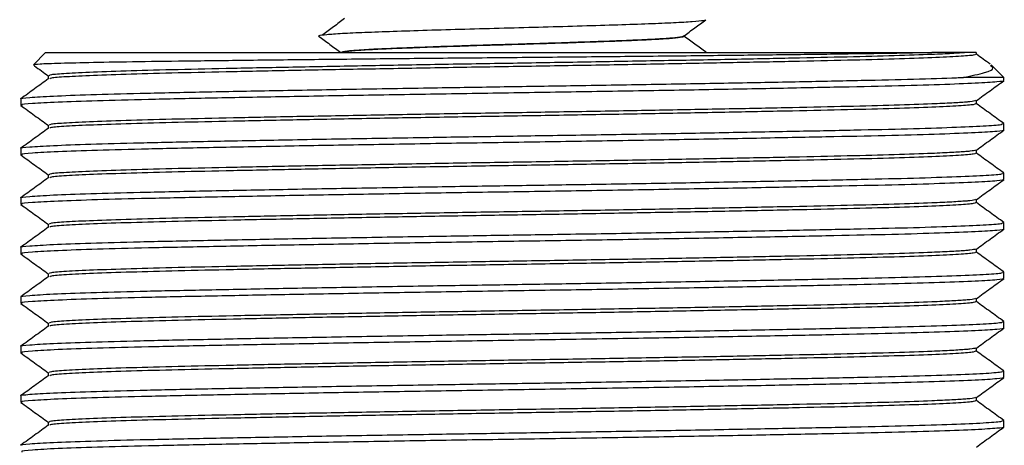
# Model space of a CAD drawing. Header units: millimetres. Extents: x 3 to 429, y 3 to 277.
# Tile 6 of 27: x 64 to 94, y 228 to 241. Entities that reach past the tile are written whole.
import ezdxf

# ---------------------------------------------------------------- set-up
doc = ezdxf.new("R2010")
doc.units = ezdxf.units.MM

msp = doc.modelspace()

# ---------------------------------------------------------------- linework, layer by layer
at = {"color": 7, "linetype": 'Continuous', "lineweight": 25}
for p, q in [((83.792, 240.633), (83.792, 240.641)), ((64.442, 240.133), (64.073, 239.764)), ((64.442, 240.133), (91.309, 240.133)), ((92.661, 240.083), (92.661, 240.133)), ((93.492, 239.383), (93.11, 239.765)), ((64.523, 239.433), (64.523, 239.336)), ((93.492, 239.383), (92.269, 239.383)), ((93.492, 239.286), (93.492, 239.383)), ((63.692, 238.731), (63.692, 238.536)), ((93.492, 237.786), (93.492, 237.981)), ((63.692, 237.231), (63.692, 237.036)), ((93.492, 236.286), (93.492, 236.481)), ((63.692, 235.731), (63.692, 235.536)), ((93.492, 234.786), (93.492, 234.981)), ((63.692, 234.231), (63.692, 234.036)), ((93.492, 233.286), (93.492, 233.481)), ((63.692, 232.731), (63.692, 232.536)), ((93.492, 231.786), (93.492, 231.981)), ((63.692, 231.231), (63.692, 231.036)), ((93.492, 230.286), (93.492, 230.481)), ((63.692, 229.731), (63.692, 229.536)), ((93.492, 228.786), (93.492, 228.981))]:
    msp.add_line(p, q, dxfattribs=at)
for points, knots in [([(73.507, 241.166), (73.397, 241.084), (73.176, 240.919), (72.955, 240.754), (72.845, 240.671)], [0, 0, 0, 0, 0.499998, 1, 1, 1, 1]), ([(72.749, 240.633), (72.738, 240.639), (72.708, 240.656), (72.935, 240.685), (73.399, 240.719), (74.09, 240.751), (74.965, 240.782), (75.995, 240.816), (77.14, 240.85), (78.339, 240.882), (79.547, 240.913), (80.721, 240.947), (81.806, 240.981), (82.749, 241.012), (83.52, 241.044), (84.083, 241.078), (84.386, 241.107), (84.435, 241.124), (84.454, 241.131)], [0, 0, 0, 0, 0.039497, 0.105328, 0.171836, 0.237603, 0.302255, 0.36831, 0.434789, 0.500279, 0.565071, 0.631305, 0.69771, 0.76288, 0.827937, 0.894306, 0.960591, 1, 1, 1, 1]), ([(83.784, 240.635), (83.896, 240.717), (84.122, 240.883), (84.347, 241.048), (84.46, 241.131)], [0, 0, 0, 0, 0.499972, 1, 1, 1, 1]), ([(72.721, 240.633), (72.833, 240.55), (73.059, 240.385), (73.284, 240.22), (73.396, 240.137)], [0, 0, 0, 0, 0.5000144, 1, 1, 1, 1]), ([(73.392, 240.133), (73.413, 240.144), (73.455, 240.165), (73.794, 240.199), (74.321, 240.233), (75.028, 240.264), (75.883, 240.296), (76.859, 240.33), (77.905, 240.363), (78.976, 240.394), (80.032, 240.427), (81.035, 240.461), (81.928, 240.494), (82.678, 240.525), (83.265, 240.558), (83.638, 240.592), (83.806, 240.617), (83.777, 240.63), (83.77, 240.633)], [0, 0, 0, 0, 0.064834, 0.130938, 0.196915, 0.261465, 0.326625, 0.39281, 0.458615, 0.523005, 0.588448, 0.65467, 0.720259, 0.784612, 0.850297, 0.916509, 0.981839, 1, 1, 1, 1]), ([(73.413, 240.137), (73.421, 240.15), (73.438, 240.178), (73.925, 240.219), (74.606, 240.256), (75.382, 240.287), (76.293, 240.321), (77.307, 240.355), (78.368, 240.387), (79.437, 240.418), (80.476, 240.452), (81.437, 240.486), (82.271, 240.517), (82.955, 240.549), (83.449, 240.583), (83.727, 240.612), (83.75, 240.629), (83.758, 240.635)], [0, 0, 0, 0, 0.081734, 0.173248, 0.239064, 0.303762, 0.369864, 0.436392, 0.501929, 0.566767, 0.63305, 0.699503, 0.76472, 0.829823, 0.896241, 0.962574, 1, 1, 1, 1]), ([(84.463, 240.144), (84.351, 240.226), (84.127, 240.39), (83.903, 240.555), (83.792, 240.636)], [0, 0, 0, 0, 0.503029, 1, 1, 1, 1]), ([(91.309, 240.133), (90.923, 240.125), (90.166, 240.109), (88.592, 240.087), (86.777, 240.064), (84.701, 240.04), (82.467, 240.016), (80.094, 239.993), (77.693, 239.971), (75.291, 239.948), (72.993, 239.924), (70.824, 239.9), (68.886, 239.877), (67.203, 239.855), (65.846, 239.831), (64.841, 239.807), (64.203, 239.784), (64.117, 239.769), (64.075, 239.762)], [0, 0, 0, 0, 0.063264, 0.124323, 0.187142, 0.248408, 0.311436, 0.372929, 0.436204, 0.497781, 0.561121, 0.623083, 0.686842, 0.748803, 0.812536, 0.874897, 0.939063, 1, 1, 1, 1]), ([(92.343, 240.133), (92.212, 240.124), (91.949, 240.106), (91.247, 240.073), (90.223, 240.038), (88.792, 240.001), (87.105, 239.964), (85.185, 239.925), (83.078, 239.885), (80.865, 239.846), (78.613, 239.809), (76.36, 239.772), (74.146, 239.732), (72.036, 239.693), (70.113, 239.653), (68.42, 239.617), (66.986, 239.579), (65.837, 239.54), (65.03, 239.5), (64.579, 239.464), (64.562, 239.443), (64.555, 239.434)], [0, 0, 0, 0, 0.039106, 0.078357, 0.133817, 0.188337, 0.242524, 0.297802, 0.353497, 0.408878, 0.463236, 0.517568, 0.572936, 0.628633, 0.683924, 0.738131, 0.792627, 0.848076, 0.903762, 0.958953, 1, 1, 1, 1]), ([(92.628, 240.083), (92.622, 240.074), (92.609, 240.053), (92.165, 240.017), (91.366, 239.977), (90.222, 239.938), (88.793, 239.901), (87.105, 239.864), (85.185, 239.825), (83.078, 239.785), (80.865, 239.746), (78.613, 239.709), (76.36, 239.672), (74.146, 239.632), (72.036, 239.593), (70.113, 239.553), (68.42, 239.517), (66.986, 239.479), (65.836, 239.44), (65.032, 239.4), (64.594, 239.366), (64.575, 239.346), (64.568, 239.339)], [0, 0, 0, 0, 0.038023, 0.089797, 0.142049, 0.194089, 0.245249, 0.296096, 0.347966, 0.400229, 0.452196, 0.503203, 0.554186, 0.606141, 0.658405, 0.710288, 0.761153, 0.81229, 0.864321, 0.916574, 0.968364, 1, 1, 1, 1]), ([(92.343, 240.133), (92.235, 240.133), (92.095, 240.133), (91.75, 240.133), (91.544, 240.133), (91.309, 240.133)], [0, 0, 0, 0, 0.5, 0.5, 1, 1, 1, 1]), ([(92.655, 240.133), (92.656, 240.133), (92.66, 240.133), (92.615, 240.133), (92.521, 240.133), (92.406, 240.133), (92.343, 240.133)], [0, 0, 0, 0, 0.137271, 0.403299, 0.669327, 1, 1, 1, 1]), ([(93.081, 239.781), (93.079, 239.783), (92.938, 239.885), (92.798, 239.986), (92.661, 240.086)], [0, 0, 0, 0, 0.019801, 1, 1, 1, 1]), ([(64.084, 239.749), (64.093, 239.743), (64.239, 239.636), (64.386, 239.53), (64.523, 239.431)], [0, 0, 0, 0, 0.06161, 1, 1, 1, 1]), ([(92.269, 239.383), (92.505, 239.432), (92.978, 239.529), (93.22, 239.648), (93.117, 239.716), (93.084, 239.738)], [0, 0, 0, 0, 0.404092, 0.8081839, 1, 1, 1, 1]), ([(63.717, 238.731), (63.709, 238.733), (63.641, 238.747), (63.927, 238.776), (64.607, 238.818), (65.75, 238.861), (67.25, 238.902), (69.077, 238.94), (71.188, 238.982), (73.539, 239.024), (75.914, 239.064), (78.207, 239.1), (80.481, 239.135), (82.83, 239.174), (85.177, 239.215), (87.325, 239.256), (89.216, 239.294), (90.828, 239.333), (91.776, 239.363), (92.197, 239.38), (92.269, 239.383)], [0, 0, 0, 0, 0.008429, 0.070779, 0.134203, 0.197769, 0.26053, 0.322261, 0.385181, 0.448783, 0.512118, 0.565321, 0.618097, 0.679436, 0.741323, 0.802884, 0.86327, 0.923725, 0.987052, 1, 1, 1, 1]), ([(64.526, 239.338), (64.388, 239.238), (64.111, 239.037), (63.834, 238.836), (63.695, 238.736)], [0, 0, 0, 0, 0.499998, 1, 1, 1, 1]), ([(93.469, 239.286), (93.476, 239.284), (93.522, 239.271), (93.293, 239.244), (92.699, 239.204), (91.613, 239.162), (90.16, 239.12), (88.376, 239.082), (86.301, 239.041), (83.978, 238.998), (81.498, 238.956), (78.956, 238.916), (76.405, 238.877), (73.902, 238.835), (71.523, 238.793), (69.372, 238.751), (67.501, 238.712), (65.95, 238.672), (64.751, 238.63), (63.999, 238.587), (63.665, 238.556), (63.723, 238.539), (63.735, 238.536)], [0, 0, 0, 0, 0.008377, 0.054097, 0.109207, 0.164553, 0.219309, 0.273027, 0.327635, 0.382947, 0.438141, 0.492402, 0.546294, 0.601303, 0.656666, 0.711556, 0.765332, 0.819774, 0.875036, 0.930297, 0.984739, 1, 1, 1, 1]), ([(92.657, 238.678), (92.796, 238.779), (93.073, 238.98), (93.35, 239.18), (93.489, 239.281)], [0, 0, 0, 0, 0.499961, 1, 1, 1, 1]), ([(63.695, 238.531), (63.834, 238.43), (64.11, 238.23), (64.386, 238.03), (64.523, 237.931)], [0, 0, 0, 0, 0.502244, 1, 1, 1, 1]), ([(92.634, 238.678), (92.602, 238.667), (92.56, 238.652), (92.281, 238.628), (91.942, 238.606), (91.25, 238.573), (90.223, 238.538), (88.792, 238.501), (87.105, 238.464), (85.185, 238.425), (83.078, 238.385), (80.865, 238.346), (78.613, 238.309), (76.36, 238.272), (74.146, 238.232), (72.036, 238.193), (70.113, 238.153), (68.42, 238.117), (66.986, 238.079), (65.837, 238.04), (65.03, 238), (64.579, 237.964), (64.562, 237.943), (64.555, 237.934)], [0, 0, 0, 0, 0.047221, 0.061099, 0.097815, 0.134668, 0.186738, 0.237926, 0.288802, 0.340701, 0.392993, 0.444989, 0.496025, 0.547036, 0.599021, 0.651313, 0.703226, 0.75412, 0.805286, 0.857345, 0.909628, 0.961446, 1, 1, 1, 1]), ([(92.628, 238.583), (92.622, 238.574), (92.609, 238.553), (92.165, 238.517), (91.366, 238.477), (90.222, 238.438), (88.793, 238.401), (87.105, 238.364), (85.185, 238.325), (83.078, 238.285), (80.865, 238.246), (78.613, 238.209), (76.36, 238.172), (74.146, 238.132), (72.036, 238.093), (70.113, 238.053), (68.42, 238.017), (66.986, 237.979), (65.836, 237.94), (65.032, 237.9), (64.594, 237.866), (64.575, 237.846), (64.568, 237.839)], [0, 0, 0, 0, 0.038008, 0.089783, 0.142035, 0.194077, 0.245238, 0.296085, 0.347956, 0.400219, 0.452187, 0.503195, 0.554179, 0.606135, 0.658399, 0.710283, 0.761149, 0.812287, 0.864318, 0.916572, 0.968362, 1, 1, 1, 1]), ([(92.661, 238.583), (92.661, 238.6), (92.661, 238.633), (92.661, 238.665), (92.661, 238.681)], [0, 0, 0, 0, 0.513641, 1, 1, 1, 1]), ([(93.489, 237.986), (93.35, 238.086), (93.074, 238.286), (92.798, 238.486), (92.661, 238.586)], [0, 0, 0, 0, 0.502054, 1, 1, 1, 1]), ([(63.717, 237.231), (63.709, 237.233), (63.641, 237.247), (63.927, 237.276), (64.607, 237.318), (65.75, 237.361), (67.25, 237.402), (69.077, 237.44), (71.188, 237.482), (73.539, 237.524), (75.914, 237.564), (78.207, 237.6), (80.481, 237.635), (82.83, 237.674), (85.177, 237.715), (87.325, 237.756), (89.215, 237.794), (90.829, 237.833), (92.124, 237.875), (93.011, 237.917), (93.465, 237.953), (93.447, 237.973), (93.44, 237.981)], [0, 0, 0, 0, 0.007335, 0.061587, 0.116776, 0.172087, 0.226698, 0.280413, 0.335162, 0.390505, 0.445615, 0.491909, 0.537832, 0.591205, 0.645056, 0.698623, 0.751167, 0.803772, 0.858875, 0.91422, 0.96898, 1, 1, 1, 1]), ([(64.523, 237.933), (64.523, 237.917), (64.523, 237.884), (64.523, 237.852), (64.523, 237.836)], [0, 0, 0, 0, 0.5123754, 1, 1, 1, 1]), ([(64.526, 237.838), (64.388, 237.738), (64.111, 237.537), (63.834, 237.336), (63.695, 237.236)], [0, 0, 0, 0, 0.500034, 1, 1, 1, 1]), ([(93.469, 237.786), (93.476, 237.784), (93.522, 237.771), (93.293, 237.744), (92.699, 237.704), (91.613, 237.662), (90.16, 237.62), (88.376, 237.582), (86.301, 237.541), (83.978, 237.498), (81.498, 237.456), (78.956, 237.416), (76.405, 237.377), (73.902, 237.335), (71.523, 237.293), (69.372, 237.251), (67.501, 237.212), (65.95, 237.172), (64.751, 237.13), (63.999, 237.087), (63.665, 237.056), (63.723, 237.039), (63.735, 237.036)], [0, 0, 0, 0, 0.008377, 0.054097, 0.109207, 0.164553, 0.219309, 0.273027, 0.327635, 0.382947, 0.438141, 0.492402, 0.546294, 0.601303, 0.656666, 0.711556, 0.765332, 0.819774, 0.875036, 0.930297, 0.984739, 1, 1, 1, 1]), ([(92.657, 237.178), (92.796, 237.279), (93.073, 237.48), (93.35, 237.68), (93.489, 237.781)], [0, 0, 0, 0, 0.499924, 1, 1, 1, 1]), ([(63.695, 237.031), (63.834, 236.93), (64.11, 236.73), (64.386, 236.53), (64.523, 236.431)], [0, 0, 0, 0, 0.502281, 1, 1, 1, 1]), ([(92.634, 237.178), (92.602, 237.167), (92.56, 237.152), (92.281, 237.128), (91.942, 237.106), (91.25, 237.073), (90.223, 237.038), (88.792, 237.001), (87.105, 236.964), (85.185, 236.925), (83.078, 236.885), (80.865, 236.846), (78.613, 236.809), (76.36, 236.772), (74.146, 236.732), (72.036, 236.693), (70.113, 236.653), (68.42, 236.617), (66.986, 236.579), (65.837, 236.54), (65.03, 236.5), (64.579, 236.464), (64.562, 236.443), (64.555, 236.434)], [0, 0, 0, 0, 0.0472186, 0.0610973, 0.0978124, 0.1346647, 0.186734, 0.2379218, 0.2887968, 0.340695, 0.3929861, 0.4449818, 0.4960165, 0.5470274, 0.5990111, 0.6513031, 0.7032148, 0.7541078, 0.8052731, 0.857332, 0.9096141, 0.9614317, 1, 1, 1, 1]), ([(92.628, 237.083), (92.622, 237.074), (92.609, 237.053), (92.165, 237.017), (91.366, 236.977), (90.222, 236.938), (88.793, 236.901), (87.105, 236.864), (85.185, 236.825), (83.078, 236.785), (80.865, 236.746), (78.613, 236.709), (76.36, 236.672), (74.146, 236.632), (72.036, 236.593), (70.113, 236.553), (68.42, 236.517), (66.986, 236.479), (65.836, 236.44), (65.032, 236.4), (64.594, 236.366), (64.575, 236.346), (64.568, 236.339)], [0, 0, 0, 0, 0.037994, 0.08977, 0.142022, 0.194065, 0.245226, 0.296075, 0.347946, 0.40021, 0.452179, 0.503187, 0.554171, 0.606128, 0.658393, 0.710278, 0.761145, 0.812283, 0.864315, 0.91657, 0.968361, 1, 1, 1, 1]), ([(92.661, 237.083), (92.661, 237.1), (92.661, 237.133), (92.661, 237.165), (92.661, 237.181)], [0, 0, 0, 0, 0.513421, 1, 1, 1, 1]), ([(93.489, 236.486), (93.35, 236.586), (93.074, 236.786), (92.798, 236.986), (92.661, 237.086)], [0, 0, 0, 0, 0.502018, 1, 1, 1, 1]), ([(63.717, 235.731), (63.709, 235.733), (63.641, 235.747), (63.927, 235.776), (64.607, 235.818), (65.75, 235.861), (67.25, 235.902), (69.077, 235.94), (71.188, 235.982), (73.539, 236.024), (75.914, 236.064), (78.207, 236.1), (80.481, 236.135), (82.83, 236.174), (85.177, 236.215), (87.325, 236.256), (89.215, 236.294), (90.829, 236.333), (92.124, 236.375), (93.011, 236.417), (93.465, 236.453), (93.447, 236.473), (93.44, 236.481)], [0, 0, 0, 0, 0.0073347, 0.0615873, 0.1167757, 0.1720871, 0.2266982, 0.2804126, 0.3351621, 0.3905051, 0.4456152, 0.4919092, 0.537832, 0.5912052, 0.6450561, 0.6986227, 0.7511671, 0.8037716, 0.8588748, 0.9142197, 0.9689797, 1, 1, 1, 1]), ([(64.523, 236.433), (64.523, 236.417), (64.523, 236.384), (64.523, 236.352), (64.523, 236.336)], [0, 0, 0, 0, 0.512594, 1, 1, 1, 1]), ([(64.526, 236.338), (64.388, 236.238), (64.111, 236.037), (63.834, 235.836), (63.695, 235.736)], [0, 0, 0, 0, 0.50007, 1, 1, 1, 1]), ([(93.469, 236.286), (93.476, 236.284), (93.522, 236.271), (93.293, 236.244), (92.699, 236.204), (91.613, 236.162), (90.16, 236.12), (88.376, 236.082), (86.301, 236.041), (83.978, 235.998), (81.498, 235.956), (78.956, 235.916), (76.405, 235.877), (73.902, 235.835), (71.523, 235.793), (69.372, 235.751), (67.501, 235.712), (65.95, 235.672), (64.751, 235.63), (63.999, 235.587), (63.665, 235.556), (63.723, 235.539), (63.735, 235.536)], [0, 0, 0, 0, 0.008377, 0.054097, 0.109207, 0.164553, 0.219309, 0.273027, 0.327635, 0.382947, 0.438141, 0.492402, 0.546294, 0.601303, 0.656666, 0.711556, 0.765332, 0.819774, 0.875036, 0.930297, 0.984739, 1, 1, 1, 1]), ([(92.657, 235.678), (92.796, 235.779), (93.073, 235.98), (93.35, 236.18), (93.489, 236.281)], [0, 0, 0, 0, 0.499887, 1, 1, 1, 1]), ([(63.695, 235.531), (63.834, 235.43), (64.11, 235.23), (64.386, 235.03), (64.523, 234.931)], [0, 0, 0, 0, 0.502318, 1, 1, 1, 1]), ([(92.634, 235.678), (92.602, 235.667), (92.56, 235.652), (92.281, 235.628), (91.942, 235.606), (91.25, 235.573), (90.223, 235.538), (88.792, 235.501), (87.105, 235.464), (85.185, 235.425), (83.078, 235.385), (80.865, 235.346), (78.613, 235.309), (76.36, 235.272), (74.146, 235.232), (72.036, 235.193), (70.113, 235.153), (68.42, 235.117), (66.986, 235.079), (65.837, 235.04), (65.03, 235), (64.579, 234.964), (64.562, 234.943), (64.555, 234.934)], [0, 0, 0, 0, 0.0472192, 0.0610985, 0.0978151, 0.1346689, 0.1867404, 0.2379302, 0.2888073, 0.3407077, 0.393001, 0.4449988, 0.4960355, 0.5470486, 0.5990344, 0.6513285, 0.7032424, 0.7541375, 0.8053048, 0.8573659, 0.9096502, 0.9614699, 1, 1, 1, 1]), ([(92.628, 235.583), (92.622, 235.574), (92.609, 235.553), (92.165, 235.517), (91.366, 235.477), (90.222, 235.438), (88.793, 235.401), (87.105, 235.364), (85.185, 235.325), (83.078, 235.285), (80.865, 235.246), (78.613, 235.209), (76.36, 235.172), (74.146, 235.132), (72.036, 235.093), (70.113, 235.053), (68.42, 235.017), (66.986, 234.979), (65.836, 234.94), (65.032, 234.9), (64.594, 234.866), (64.575, 234.846), (64.568, 234.839)], [0, 0, 0, 0, 0.0379791, 0.0897557, 0.1420091, 0.1940522, 0.2452142, 0.2960636, 0.3479357, 0.4002005, 0.45217, 0.503179, 0.5541642, 0.6061218, 0.6583874, 0.710273, 0.7611404, 0.8122799, 0.8643126, 0.9165684, 0.96836, 1, 1, 1, 1]), ([(92.661, 235.583), (92.661, 235.6), (92.661, 235.633), (92.661, 235.665), (92.661, 235.681)], [0, 0, 0, 0, 0.513203, 1, 1, 1, 1]), ([(93.489, 234.986), (93.35, 235.086), (93.074, 235.286), (92.798, 235.486), (92.661, 235.586)], [0, 0, 0, 0, 0.501982, 1, 1, 1, 1]), ([(63.717, 234.231), (63.709, 234.233), (63.641, 234.247), (63.927, 234.276), (64.607, 234.318), (65.75, 234.361), (67.25, 234.402), (69.077, 234.44), (71.188, 234.482), (73.539, 234.524), (75.914, 234.564), (78.207, 234.6), (80.481, 234.635), (82.83, 234.674), (85.177, 234.715), (87.325, 234.756), (89.215, 234.794), (90.829, 234.833), (92.124, 234.875), (93.011, 234.917), (93.465, 234.953), (93.447, 234.973), (93.44, 234.981)], [0, 0, 0, 0, 0.007335, 0.061587, 0.116776, 0.172087, 0.226698, 0.280413, 0.335162, 0.390505, 0.445615, 0.491909, 0.537832, 0.591205, 0.645056, 0.698623, 0.751167, 0.803772, 0.858875, 0.91422, 0.96898, 1, 1, 1, 1]), ([(64.523, 234.933), (64.523, 234.917), (64.523, 234.884), (64.523, 234.852), (64.523, 234.836)], [0, 0, 0, 0, 0.5128113, 1, 1, 1, 1]), ([(64.526, 234.838), (64.388, 234.738), (64.111, 234.537), (63.834, 234.336), (63.695, 234.236)], [0, 0, 0, 0, 0.500106, 1, 1, 1, 1]), ([(93.469, 234.786), (93.476, 234.784), (93.522, 234.771), (93.293, 234.744), (92.699, 234.704), (91.613, 234.662), (90.16, 234.62), (88.376, 234.582), (86.301, 234.541), (83.978, 234.498), (81.498, 234.456), (78.956, 234.416), (76.405, 234.377), (73.902, 234.335), (71.523, 234.293), (69.372, 234.251), (67.501, 234.212), (65.95, 234.172), (64.751, 234.13), (63.999, 234.087), (63.665, 234.056), (63.723, 234.039), (63.735, 234.036)], [0, 0, 0, 0, 0.0083767, 0.0540974, 0.1092067, 0.1645528, 0.2193094, 0.273027, 0.3276349, 0.3829472, 0.4381405, 0.4924019, 0.5462944, 0.6013026, 0.6566658, 0.711556, 0.7653316, 0.8197745, 0.8750359, 0.930297, 0.9847388, 1, 1, 1, 1]), ([(92.657, 234.178), (92.796, 234.279), (93.073, 234.48), (93.35, 234.68), (93.489, 234.781)], [0, 0, 0, 0, 0.49985, 1, 1, 1, 1]), ([(63.695, 234.031), (63.834, 233.93), (64.11, 233.73), (64.386, 233.53), (64.523, 233.431)], [0, 0, 0, 0, 0.502355, 1, 1, 1, 1]), ([(92.634, 234.178), (92.602, 234.167), (92.56, 234.152), (92.281, 234.128), (91.942, 234.106), (91.25, 234.073), (90.223, 234.038), (88.792, 234.001), (87.105, 233.964), (85.185, 233.925), (83.078, 233.885), (80.865, 233.846), (78.613, 233.809), (76.36, 233.772), (74.146, 233.732), (72.036, 233.693), (70.113, 233.653), (68.42, 233.617), (66.986, 233.579), (65.837, 233.54), (65.03, 233.5), (64.579, 233.464), (64.562, 233.443), (64.555, 233.434)], [0, 0, 0, 0, 0.047218, 0.061097, 0.097814, 0.134668, 0.186739, 0.237929, 0.288806, 0.340707, 0.393, 0.444998, 0.496035, 0.547048, 0.599034, 0.651328, 0.703242, 0.754137, 0.805304, 0.857366, 0.90965, 0.96147, 1, 1, 1, 1]), ([(92.628, 234.083), (92.622, 234.074), (92.609, 234.053), (92.165, 234.017), (91.366, 233.977), (90.222, 233.938), (88.793, 233.901), (87.105, 233.864), (85.185, 233.825), (83.078, 233.785), (80.865, 233.746), (78.613, 233.709), (76.36, 233.672), (74.146, 233.632), (72.036, 233.593), (70.113, 233.553), (68.42, 233.517), (66.986, 233.479), (65.836, 233.44), (65.032, 233.4), (64.594, 233.366), (64.575, 233.346), (64.568, 233.339)], [0, 0, 0, 0, 0.037964, 0.089742, 0.141996, 0.19404, 0.245203, 0.296053, 0.347925, 0.400191, 0.452161, 0.503171, 0.554157, 0.606115, 0.658382, 0.710268, 0.761136, 0.812276, 0.86431, 0.916566, 0.968359, 1, 1, 1, 1]), ([(92.661, 234.083), (92.661, 234.1), (92.661, 234.133), (92.661, 234.165), (92.661, 234.181)], [0, 0, 0, 0, 0.512988, 1, 1, 1, 1]), ([(93.489, 233.486), (93.35, 233.586), (93.074, 233.786), (92.798, 233.986), (92.661, 234.086)], [0, 0, 0, 0, 0.501946, 1, 1, 1, 1]), ([(63.717, 232.731), (63.709, 232.733), (63.641, 232.747), (63.927, 232.776), (64.607, 232.818), (65.75, 232.861), (67.25, 232.902), (69.077, 232.94), (71.188, 232.982), (73.539, 233.024), (75.914, 233.064), (78.207, 233.1), (80.481, 233.135), (82.83, 233.174), (85.177, 233.215), (87.325, 233.256), (89.215, 233.294), (90.829, 233.333), (92.124, 233.375), (93.011, 233.417), (93.465, 233.453), (93.447, 233.473), (93.44, 233.481)], [0, 0, 0, 0, 0.007335, 0.061587, 0.116776, 0.172087, 0.226698, 0.280413, 0.335162, 0.390505, 0.445615, 0.491909, 0.537832, 0.591205, 0.645056, 0.698623, 0.751167, 0.803772, 0.858875, 0.91422, 0.96898, 1, 1, 1, 1]), ([(64.523, 233.433), (64.523, 233.417), (64.523, 233.384), (64.523, 233.352), (64.523, 233.336)], [0, 0, 0, 0, 0.513026, 1, 1, 1, 1]), ([(64.526, 233.338), (64.388, 233.238), (64.111, 233.037), (63.834, 232.836), (63.695, 232.736)], [0, 0, 0, 0, 0.500142, 1, 1, 1, 1]), ([(93.469, 233.286), (93.476, 233.284), (93.522, 233.271), (93.293, 233.244), (92.699, 233.204), (91.613, 233.162), (90.16, 233.12), (88.376, 233.082), (86.301, 233.041), (83.978, 232.998), (81.498, 232.956), (78.956, 232.916), (76.405, 232.877), (73.902, 232.835), (71.523, 232.793), (69.372, 232.751), (67.501, 232.712), (65.95, 232.672), (64.751, 232.63), (63.999, 232.587), (63.665, 232.556), (63.723, 232.539), (63.735, 232.536)], [0, 0, 0, 0, 0.008377, 0.054097, 0.109207, 0.164553, 0.219309, 0.273027, 0.327635, 0.382947, 0.438141, 0.492402, 0.546294, 0.601303, 0.656666, 0.711556, 0.765332, 0.819774, 0.875036, 0.930297, 0.984739, 1, 1, 1, 1]), ([(92.657, 232.678), (92.796, 232.779), (93.073, 232.979), (93.35, 233.18), (93.489, 233.281)], [0, 0, 0, 0, 0.499813, 1, 1, 1, 1]), ([(63.695, 232.531), (63.834, 232.43), (64.11, 232.23), (64.386, 232.03), (64.523, 231.931)], [0, 0, 0, 0, 0.502392, 1, 1, 1, 1]), ([(92.634, 232.678), (92.602, 232.667), (92.56, 232.652), (92.281, 232.628), (91.942, 232.606), (91.25, 232.573), (90.223, 232.538), (88.792, 232.501), (87.105, 232.464), (85.185, 232.425), (83.078, 232.385), (80.865, 232.346), (78.613, 232.309), (76.36, 232.272), (74.146, 232.232), (72.036, 232.193), (70.113, 232.153), (68.42, 232.117), (66.986, 232.079), (65.837, 232.04), (65.03, 232), (64.579, 231.964), (64.562, 231.943), (64.555, 231.934)], [0, 0, 0, 0, 0.047217, 0.061096, 0.097813, 0.134667, 0.186738, 0.237928, 0.288805, 0.340706, 0.392999, 0.444997, 0.496034, 0.547047, 0.599033, 0.651327, 0.703241, 0.754137, 0.805304, 0.857365, 0.90965, 0.96147, 1, 1, 1, 1]), ([(92.628, 232.583), (92.622, 232.574), (92.609, 232.553), (92.165, 232.517), (91.366, 232.477), (90.222, 232.438), (88.793, 232.401), (87.105, 232.364), (85.185, 232.325), (83.078, 232.285), (80.865, 232.246), (78.613, 232.209), (76.36, 232.172), (74.146, 232.132), (72.036, 232.093), (70.113, 232.053), (68.42, 232.017), (66.986, 231.979), (65.836, 231.94), (65.032, 231.9), (64.594, 231.866), (64.575, 231.846), (64.568, 231.839)], [0, 0, 0, 0, 0.03795, 0.089728, 0.141983, 0.194027, 0.245191, 0.296042, 0.347915, 0.400182, 0.452153, 0.503163, 0.55415, 0.606109, 0.658376, 0.710263, 0.761132, 0.812273, 0.864307, 0.916564, 0.968358, 1, 1, 1, 1]), ([(92.661, 232.583), (92.661, 232.6), (92.661, 232.633), (92.661, 232.665), (92.661, 232.681)], [0, 0, 0, 0, 0.512776, 1, 1, 1, 1]), ([(93.489, 231.986), (93.35, 232.086), (93.074, 232.286), (92.798, 232.486), (92.661, 232.586)], [0, 0, 0, 0, 0.50191, 1, 1, 1, 1]), ([(63.717, 231.231), (63.709, 231.233), (63.641, 231.247), (63.927, 231.276), (64.607, 231.318), (65.75, 231.361), (67.25, 231.402), (69.077, 231.44), (71.188, 231.482), (73.539, 231.524), (75.914, 231.564), (78.207, 231.6), (80.481, 231.635), (82.83, 231.674), (85.177, 231.715), (87.325, 231.756), (89.215, 231.794), (90.829, 231.833), (92.124, 231.875), (93.011, 231.917), (93.465, 231.953), (93.447, 231.973), (93.44, 231.981)], [0, 0, 0, 0, 0.007335, 0.061587, 0.116776, 0.172087, 0.226698, 0.280413, 0.335162, 0.390505, 0.445615, 0.491909, 0.537832, 0.591205, 0.645056, 0.698623, 0.751167, 0.803772, 0.858875, 0.91422, 0.96898, 1, 1, 1, 1]), ([(64.523, 231.933), (64.523, 231.917), (64.523, 231.884), (64.523, 231.852), (64.523, 231.836)], [0, 0, 0, 0, 0.513236, 1, 1, 1, 1]), ([(64.526, 231.838), (64.388, 231.738), (64.111, 231.537), (63.834, 231.336), (63.695, 231.236)], [0, 0, 0, 0, 0.500178, 1, 1, 1, 1]), ([(93.469, 231.786), (93.476, 231.784), (93.522, 231.771), (93.293, 231.744), (92.699, 231.704), (91.613, 231.662), (90.16, 231.62), (88.376, 231.582), (86.301, 231.541), (83.978, 231.498), (81.498, 231.456), (78.956, 231.416), (76.405, 231.377), (73.902, 231.335), (71.523, 231.293), (69.372, 231.251), (67.501, 231.212), (65.95, 231.172), (64.751, 231.13), (63.999, 231.087), (63.665, 231.056), (63.723, 231.039), (63.735, 231.036)], [0, 0, 0, 0, 0.008377, 0.054097, 0.109207, 0.164553, 0.219309, 0.273027, 0.327635, 0.382947, 0.438141, 0.492402, 0.546294, 0.601303, 0.656666, 0.711556, 0.765332, 0.819774, 0.875036, 0.930297, 0.984739, 1, 1, 1, 1]), ([(92.657, 231.178), (92.796, 231.279), (93.073, 231.479), (93.35, 231.68), (93.489, 231.781)], [0, 0, 0, 0, 0.499776, 1, 1, 1, 1]), ([(63.695, 231.031), (63.834, 230.93), (64.11, 230.73), (64.386, 230.53), (64.523, 230.431)], [0, 0, 0, 0, 0.502429, 1, 1, 1, 1]), ([(92.634, 231.178), (92.602, 231.167), (92.56, 231.152), (92.281, 231.128), (91.942, 231.106), (91.25, 231.073), (90.223, 231.038), (88.792, 231.001), (87.105, 230.964), (85.185, 230.925), (83.078, 230.885), (80.865, 230.846), (78.613, 230.809), (76.36, 230.772), (74.146, 230.732), (72.036, 230.693), (70.113, 230.653), (68.42, 230.617), (66.986, 230.579), (65.837, 230.54), (65.03, 230.5), (64.579, 230.464), (64.562, 230.443), (64.555, 230.434)], [0, 0, 0, 0, 0.047215, 0.061095, 0.097811, 0.134665, 0.186737, 0.237927, 0.288804, 0.340705, 0.392998, 0.444996, 0.496033, 0.547047, 0.599033, 0.651327, 0.703241, 0.754136, 0.805304, 0.857365, 0.909649, 0.961469, 1, 1, 1, 1]), ([(92.628, 231.083), (92.622, 231.074), (92.609, 231.053), (92.165, 231.017), (91.366, 230.977), (90.222, 230.938), (88.793, 230.901), (87.105, 230.864), (85.185, 230.825), (83.078, 230.785), (80.865, 230.746), (78.613, 230.709), (76.36, 230.672), (74.146, 230.632), (72.036, 230.593), (70.113, 230.553), (68.42, 230.517), (66.986, 230.479), (65.836, 230.44), (65.032, 230.4), (64.594, 230.366), (64.575, 230.346), (64.568, 230.339)], [0, 0, 0, 0, 0.037935, 0.089714, 0.14197, 0.194015, 0.245179, 0.296031, 0.347905, 0.400172, 0.452144, 0.503155, 0.554143, 0.606102, 0.65837, 0.710258, 0.761128, 0.812269, 0.864304, 0.916562, 0.968356, 1, 1, 1, 1]), ([(92.661, 231.083), (92.661, 231.1), (92.661, 231.133), (92.661, 231.165), (92.661, 231.181)], [0, 0, 0, 0, 0.5125687, 1, 1, 1, 1]), ([(93.489, 230.486), (93.35, 230.586), (93.074, 230.786), (92.798, 230.986), (92.661, 231.086)], [0, 0, 0, 0, 0.501874, 1, 1, 1, 1]), ([(63.717, 229.731), (63.709, 229.733), (63.641, 229.747), (63.927, 229.776), (64.607, 229.818), (65.75, 229.861), (67.25, 229.902), (69.077, 229.94), (71.188, 229.982), (73.539, 230.024), (75.914, 230.064), (78.207, 230.1), (80.481, 230.135), (82.83, 230.174), (85.177, 230.215), (87.325, 230.256), (89.215, 230.294), (90.829, 230.333), (92.124, 230.375), (93.011, 230.417), (93.465, 230.453), (93.447, 230.473), (93.44, 230.481)], [0, 0, 0, 0, 0.007335, 0.061587, 0.116776, 0.172087, 0.226698, 0.280413, 0.335162, 0.390505, 0.445615, 0.491909, 0.537832, 0.591205, 0.645056, 0.698623, 0.751167, 0.803772, 0.858875, 0.91422, 0.96898, 1, 1, 1, 1]), ([(64.523, 230.433), (64.523, 230.417), (64.523, 230.384), (64.523, 230.352), (64.523, 230.336)], [0, 0, 0, 0, 0.513443, 1, 1, 1, 1]), ([(64.526, 230.338), (64.388, 230.238), (64.111, 230.037), (63.834, 229.836), (63.695, 229.736)], [0, 0, 0, 0, 0.500214, 1, 1, 1, 1]), ([(93.469, 230.286), (93.476, 230.284), (93.522, 230.271), (93.293, 230.244), (92.699, 230.204), (91.613, 230.162), (90.16, 230.12), (88.376, 230.082), (86.301, 230.041), (83.978, 229.998), (81.498, 229.956), (78.956, 229.916), (76.405, 229.877), (73.902, 229.835), (71.523, 229.793), (69.372, 229.751), (67.501, 229.712), (65.95, 229.672), (64.751, 229.63), (63.999, 229.587), (63.665, 229.556), (63.723, 229.539), (63.735, 229.536)], [0, 0, 0, 0, 0.008377, 0.054097, 0.109207, 0.164553, 0.219309, 0.273027, 0.327635, 0.382947, 0.438141, 0.492402, 0.546294, 0.601303, 0.656666, 0.711556, 0.765332, 0.819774, 0.875036, 0.930297, 0.984739, 1, 1, 1, 1]), ([(92.657, 229.678), (92.796, 229.779), (93.073, 229.979), (93.35, 230.18), (93.489, 230.281)], [0, 0, 0, 0, 0.499739, 1, 1, 1, 1]), ([(63.695, 229.531), (63.834, 229.43), (64.11, 229.23), (64.386, 229.03), (64.523, 228.931)], [0, 0, 0, 0, 0.502467, 1, 1, 1, 1]), ([(92.634, 229.678), (92.602, 229.667), (92.56, 229.652), (92.281, 229.628), (91.942, 229.606), (91.25, 229.573), (90.223, 229.538), (88.792, 229.501), (87.105, 229.464), (85.185, 229.425), (83.078, 229.385), (80.865, 229.346), (78.613, 229.309), (76.36, 229.272), (74.146, 229.232), (72.036, 229.193), (70.113, 229.153), (68.42, 229.117), (66.986, 229.079), (65.837, 229.04), (65.03, 229), (64.579, 228.964), (64.562, 228.943), (64.555, 228.934)], [0, 0, 0, 0, 0.0472141, 0.0610934, 0.0978102, 0.1346642, 0.1867359, 0.237926, 0.2888033, 0.3407039, 0.3929975, 0.4449955, 0.4960325, 0.5470458, 0.5990319, 0.6513262, 0.7032403, 0.7541356, 0.8053032, 0.8573645, 0.909649, 0.9614691, 1, 1, 1, 1]), ([(92.628, 229.583), (92.622, 229.574), (92.609, 229.553), (92.165, 229.517), (91.366, 229.477), (90.222, 229.438), (88.793, 229.401), (87.105, 229.364), (85.185, 229.325), (83.078, 229.285), (80.865, 229.246), (78.613, 229.209), (76.36, 229.172), (74.146, 229.132), (72.036, 229.093), (70.113, 229.053), (68.42, 229.017), (66.986, 228.979), (65.836, 228.94), (65.032, 228.9), (64.594, 228.866), (64.575, 228.846), (64.568, 228.839)], [0, 0, 0, 0, 0.03792, 0.0897, 0.141956, 0.194003, 0.245167, 0.29602, 0.347895, 0.400163, 0.452135, 0.503147, 0.554135, 0.606096, 0.658365, 0.710253, 0.761123, 0.812266, 0.864302, 0.916561, 0.968355, 1, 1, 1, 1]), ([(92.661, 229.583), (92.661, 229.6), (92.661, 229.633), (92.661, 229.665), (92.661, 229.681)], [0, 0, 0, 0, 0.512366, 1, 1, 1, 1]), ([(93.489, 228.986), (93.35, 229.086), (93.074, 229.286), (92.798, 229.486), (92.661, 229.586)], [0, 0, 0, 0, 0.501838, 1, 1, 1, 1]), ([(63.717, 228.231), (63.709, 228.233), (63.641, 228.247), (63.927, 228.276), (64.607, 228.318), (65.75, 228.361), (67.25, 228.402), (69.077, 228.44), (71.188, 228.482), (73.539, 228.524), (75.914, 228.564), (78.207, 228.6), (80.481, 228.635), (82.83, 228.674), (85.177, 228.715), (87.325, 228.756), (89.215, 228.794), (90.829, 228.833), (92.124, 228.875), (93.011, 228.917), (93.465, 228.953), (93.447, 228.973), (93.44, 228.981)], [0, 0, 0, 0, 0.007335, 0.061587, 0.116776, 0.172087, 0.226698, 0.280413, 0.335162, 0.390505, 0.445615, 0.491909, 0.537832, 0.591205, 0.645056, 0.698623, 0.751167, 0.803772, 0.858875, 0.91422, 0.96898, 1, 1, 1, 1]), ([(64.523, 228.933), (64.523, 228.917), (64.523, 228.884), (64.523, 228.852), (64.523, 228.836)], [0, 0, 0, 0, 0.513644, 1, 1, 1, 1]), ([(64.526, 228.838), (64.388, 228.738), (64.111, 228.537), (63.834, 228.336), (63.695, 228.236)], [0, 0, 0, 0, 0.500249, 1, 1, 1, 1]), ([(93.469, 228.786), (93.476, 228.784), (93.522, 228.771), (93.293, 228.744), (92.699, 228.704), (91.613, 228.662), (90.16, 228.62), (88.376, 228.582), (86.301, 228.541), (83.978, 228.498), (81.498, 228.456), (78.956, 228.416), (76.405, 228.377), (73.902, 228.335), (71.523, 228.293), (69.372, 228.251), (67.501, 228.212), (65.95, 228.172), (64.751, 228.13), (63.999, 228.087), (63.665, 228.056), (63.723, 228.039), (63.735, 228.036)], [0, 0, 0, 0, 0.008377, 0.054097, 0.109207, 0.164553, 0.219309, 0.273027, 0.327635, 0.382947, 0.438141, 0.492402, 0.546294, 0.601303, 0.656666, 0.711556, 0.765332, 0.819774, 0.875036, 0.930297, 0.984739, 1, 1, 1, 1]), ([(92.657, 228.178), (92.796, 228.279), (93.073, 228.479), (93.35, 228.68), (93.489, 228.781)], [0, 0, 0, 0, 0.499702, 1, 1, 1, 1])]:
    msp.add_open_spline(points, degree=3, knots=knots, dxfattribs=at)

doc.saveas('drawing.dxf')
